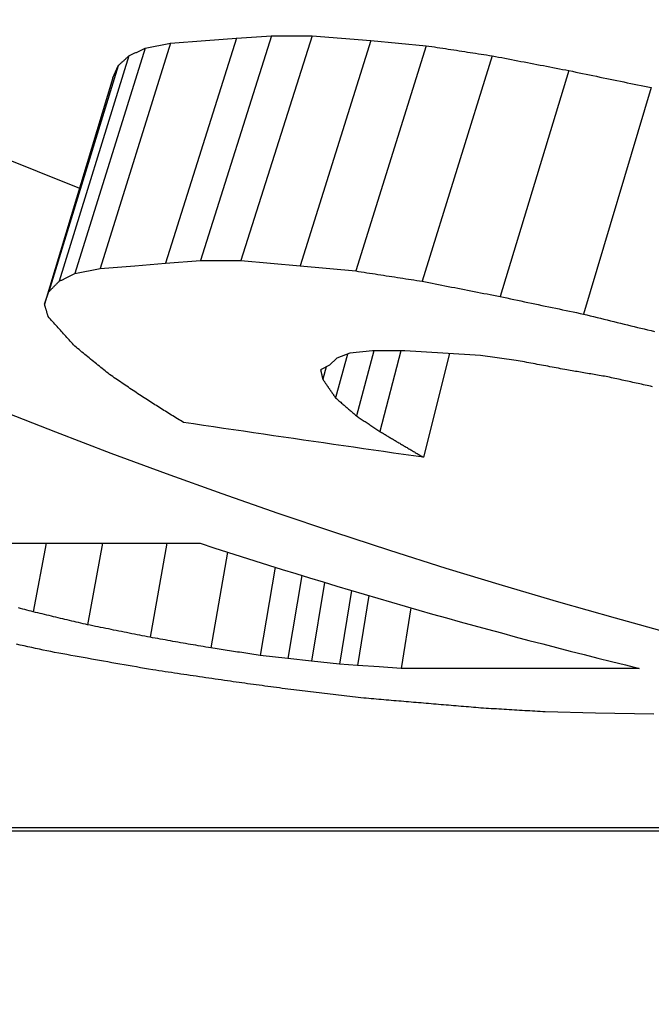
# Model space of a CAD drawing. Header units: millimetres. Extents: x -60 to 3536, y 30 to 464.
# Tile 13 of 22: x 188.07 to 189.38, y 412.52 to 414.57. Entities that reach past the tile are written whole.
import ezdxf

# ---------------------------------------------------------------- set-up
doc = ezdxf.new("R2010")
doc.units = ezdxf.units.MM
doc.layers.add('DETAIL', color=2, linetype='Continuous')

msp = doc.modelspace()

# ---------------------------------------------------------------- linework, layer by layer
at = {"layer": 'DETAIL'}
for p, q in [((188.5148515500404, 414.5269889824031), (188.3676735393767, 414.0603860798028)), ((188.5876060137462, 414.5321580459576), (188.4401087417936, 414.065705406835)), ((188.4506727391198, 414.5218305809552), (188.5148502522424, 414.5269887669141)), ((188.5148502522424, 414.5269887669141), (188.587606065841, 414.5321576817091)), ((188.6716727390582, 414.5321580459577), (188.5241754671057, 414.065705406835)), ((188.5876060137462, 414.5321580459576), (188.6716727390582, 414.5321580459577)), ((188.6716724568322, 414.5321576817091), (188.7938619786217, 414.5218305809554)), ((188.3252992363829, 414.5060153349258), (188.1794248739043, 414.0388027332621)), ((188.3783643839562, 414.5164788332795), (188.2318379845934, 414.049570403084)), ((188.3252979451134, 414.5060150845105), (188.3783651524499, 414.5164792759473)), ((188.3783651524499, 414.5164792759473), (188.4506727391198, 414.5218305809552)), ((188.7938621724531, 414.5218311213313), (188.6470035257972, 414.055078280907)), ((188.9085933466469, 414.5113438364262), (188.7623865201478, 414.0442861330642)), ((188.7938619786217, 414.5218305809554), (188.908593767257, 414.5113437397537)), ((188.2918277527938, 414.4905092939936), (188.146925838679, 414.0228459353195)), ((189.0454612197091, 414.4905092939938), (188.9005593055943, 414.0228459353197)), ((188.2695212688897, 414.4698616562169), (188.1259259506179, 414.0015980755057)), ((188.2586408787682, 414.4444148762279), (188.2695223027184, 414.4698612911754)), ((188.2586410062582, 414.4444149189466), (188.1166748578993, 413.9754116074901)), ((189.2047704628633, 414.4598086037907), (189.0618162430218, 413.9912527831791)), ((189.3757015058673, 414.4243851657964), (189.2350328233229, 413.9547995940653)), ((188.2318378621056, 414.049569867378), (188.3038116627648, 414.0550785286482)), ((188.3038116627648, 414.0550785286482), (188.367674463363, 414.060385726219)), ((188.367674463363, 414.060385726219), (188.4401107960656, 414.0657048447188)), ((188.4401107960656, 414.0657048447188), (188.5241771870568, 414.0657048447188)), ((188.5241771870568, 414.0657048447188), (188.6470056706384, 414.0550785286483)), ((188.6470056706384, 414.0550785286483), (188.7623859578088, 414.0442865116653)), ((188.1794239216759, 414.0388028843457), (188.2318378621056, 414.049569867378)), ((188.116676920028, 413.9754121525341), (188.1259275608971, 414.0015976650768)), ((188.7449620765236, 413.8716389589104), (188.7203913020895, 413.7813809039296)), ((188.7504602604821, 413.8736610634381), (188.7233472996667, 413.8637106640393)), ((188.7972570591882, 413.878751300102), (188.7504602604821, 413.8736610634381)), ((188.7996014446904, 413.8787517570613), (188.7637215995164, 413.7439012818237)), ((188.864181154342, 413.878751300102), (188.7972570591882, 413.878751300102)), ((188.8557540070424, 413.8787517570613), (188.8121978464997, 413.7116747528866)), ((188.9429927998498, 413.8736610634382), (188.864181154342, 413.878751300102)), ((188.9571913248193, 413.8727747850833), (188.9031295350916, 413.6578430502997)), ((189.0213466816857, 413.8687770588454), (188.9429927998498, 413.8736610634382)), ((188.7233472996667, 413.8637106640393), (188.7080265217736, 413.848974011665)), ((189.0951229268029, 413.8588516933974), (189.0213466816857, 413.8687770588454)), ((188.7080265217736, 413.848974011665), (188.6895204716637, 413.8391452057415)), ((188.70103758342, 413.8452576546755), (188.6939557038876, 413.8198238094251)), ((187.8700746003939, 413.4795574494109), (188.4397502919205, 413.4795574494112)), ((188.1202857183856, 413.4795574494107), (188.0932384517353, 413.3374607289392)), ((188.2372486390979, 413.4795574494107), (188.2060725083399, 413.3105514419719)), ((188.3705562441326, 413.4795574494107), (188.3357242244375, 413.2845706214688)), ((188.4964018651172, 413.4612033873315), (188.4619091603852, 413.2624441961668)), ((188.5950803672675, 413.4299463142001), (188.5640011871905, 413.2470318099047)), ((188.6507637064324, 413.4127064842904), (188.6218271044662, 413.2409304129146)), ((188.6978977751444, 413.3983372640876), (188.6706152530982, 413.2349975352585)), ((188.7537226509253, 413.381583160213), (188.7284579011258, 413.2289958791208)), ((188.7897569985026, 413.3709205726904), (188.7658616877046, 413.2259556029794)), ((188.8770373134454, 413.3455870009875), (188.856538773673, 413.2201457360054)), ((188.6218286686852, 413.2409303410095), (188.5640026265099, 413.2470314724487)), ((188.670613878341, 413.2349972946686), (188.6218286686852, 413.2409303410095)), ((188.7284589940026, 413.2289962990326), (188.670613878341, 413.2349972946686)), ((188.7658621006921, 413.2259552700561), (188.7284589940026, 413.2289962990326)), ((188.8110328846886, 413.2230441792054), (188.7658621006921, 413.2259552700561)), ((188.856537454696, 413.2201462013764), (188.8110328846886, 413.2230441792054)), ((189.350719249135, 413.2201457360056), (188.856538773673, 413.2201457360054)), ((189.259951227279, 413.1274180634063), (189.155700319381, 413.129897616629)), ((189.3811632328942, 413.1248526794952), (189.259951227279, 413.1274180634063)), ((194.8608139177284, 412.8893234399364), (183.3951744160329, 412.8893234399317)), ((183.4466816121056, 412.883443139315), (194.8865033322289, 412.8834431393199))]:
    msp.add_line(p, q, dxfattribs=at)
at = {"layer": 'DETAIL', "flags": 128}
for points in [[(188.2918287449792, 414.4905095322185), (188.2932211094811, 414.4911532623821), (188.2946134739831, 414.4917969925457), (188.2960106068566, 414.4924419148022), (188.2974029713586, 414.4930868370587), (188.2988001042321, 414.4937317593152), (188.3001924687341, 414.4943754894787), (188.301584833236, 414.4950216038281), (188.3029819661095, 414.4956665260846), (188.3043743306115, 414.496311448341), (188.305771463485, 414.4969575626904), (188.307163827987, 414.4976036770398), (188.3085609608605, 414.4982497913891), (188.3099533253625, 414.4988959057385), (188.311350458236, 414.4995420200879), (188.312742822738, 414.5001881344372), (188.3141399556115, 414.5008354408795), (188.3155323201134, 414.5014815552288), (188.316929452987, 414.5021288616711), (188.3183218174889, 414.5027761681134), (188.3197189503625, 414.5034234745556), (188.3211113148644, 414.5040719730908), (188.322508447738, 414.504719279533), (188.3239055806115, 414.5053665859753), (188.3252979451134, 414.5060150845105)], [(188.908593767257, 414.5113437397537), (188.9142967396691, 414.5104723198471), (188.9199949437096, 414.5096008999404), (188.9256979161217, 414.5087294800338), (188.9314008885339, 414.5078580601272), (188.937103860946, 414.5069878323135), (188.9428068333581, 414.5061176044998), (188.9485050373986, 414.505247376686), (188.9542080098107, 414.5043783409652), (188.9599109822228, 414.5035093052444), (188.9656139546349, 414.5026402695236), (188.971316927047, 414.5017712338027), (188.9770198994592, 414.5009033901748), (188.9827228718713, 414.5000355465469), (188.9884258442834, 414.499167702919), (188.9941288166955, 414.498299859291), (188.9998317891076, 414.497433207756), (189.0055347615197, 414.496566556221), (189.0112377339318, 414.4956999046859), (189.0169407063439, 414.4948344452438), (189.022643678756, 414.4939689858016), (189.0283514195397, 414.4931035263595), (189.0340543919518, 414.4922380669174), (189.0397573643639, 414.4913737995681), (189.045460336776, 414.4905095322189)], [(188.2695223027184, 414.4698612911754), (188.2704473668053, 414.4707184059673), (188.2713771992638, 414.4715755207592), (188.2723070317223, 414.4724326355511), (188.2732368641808, 414.4732897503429), (188.2741619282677, 414.4741480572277), (188.2750917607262, 414.4750063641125), (188.2760215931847, 414.4758646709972), (188.2769514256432, 414.476722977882), (188.2778812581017, 414.4775824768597), (188.2788063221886, 414.4784419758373), (188.2797361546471, 414.479301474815), (188.2806659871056, 414.4801621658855), (188.2815958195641, 414.4810228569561), (188.2825256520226, 414.4818835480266), (188.2834554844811, 414.4827442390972), (188.2843853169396, 414.4836061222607), (188.2853151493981, 414.4844680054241), (188.2862449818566, 414.4853298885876), (188.2871748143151, 414.486191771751), (188.2881046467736, 414.4870548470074), (188.2890344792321, 414.4879179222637), (188.2899643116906, 414.4887809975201), (188.2908989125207, 414.4896452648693), (188.2918287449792, 414.4905095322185)], [(189.045460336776, 414.4905095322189), (189.0520979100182, 414.4892220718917), (189.0587307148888, 414.4879346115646), (189.065368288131, 414.4866495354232), (189.0720058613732, 414.485363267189), (189.0786386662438, 414.4840793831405), (189.085276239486, 414.482795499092), (189.0919138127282, 414.4815116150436), (189.0985513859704, 414.4802301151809), (189.1051889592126, 414.4789474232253), (189.1118265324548, 414.4776671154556), (189.1184641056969, 414.4763868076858), (189.1251016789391, 414.475106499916), (189.1317392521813, 414.473828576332), (189.1383768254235, 414.4725506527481), (189.1450143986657, 414.4712727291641), (189.1516519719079, 414.469995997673), (189.1582943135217, 414.4687204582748), (189.1649318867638, 414.4674449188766), (189.171569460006, 414.4661705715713), (189.1782118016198, 414.464896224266), (189.184849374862, 414.4636230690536), (189.1914917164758, 414.4623511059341), (189.1981292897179, 414.4610791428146), (189.2047716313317, 414.459808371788)], [(189.2047716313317, 414.459808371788), (189.2118908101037, 414.4583206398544), (189.2190099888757, 414.4568352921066), (189.2261291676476, 414.4553499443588), (189.2332483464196, 414.453864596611), (189.2403675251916, 414.452381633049), (189.2474867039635, 414.450898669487), (189.2546058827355, 414.4494180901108), (189.2617298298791, 414.4479375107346), (189.268849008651, 414.4464581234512), (189.2759729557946, 414.4449799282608), (189.2830921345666, 414.4435017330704), (189.2902160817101, 414.4420259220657), (189.2973352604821, 414.4405501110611), (189.3044592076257, 414.4390754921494), (189.3115831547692, 414.4376020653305), (189.3187071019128, 414.4361298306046), (189.3258310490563, 414.4346575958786), (189.3329502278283, 414.4331877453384), (189.3400789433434, 414.4317178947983), (189.347202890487, 414.430249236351), (189.3543268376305, 414.4287817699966), (189.3614507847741, 414.4273154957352), (189.3685747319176, 414.4258492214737), (189.3757034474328, 414.424385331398)], [(188.0427337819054, 414.2748038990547), (188.072035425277, 414.2628591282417), (188.1013609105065, 414.2509930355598), (188.1307054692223, 414.239205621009), (188.1600738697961, 414.2274956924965), (188.1894613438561, 414.215864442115)], [(188.1469274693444, 414.0228455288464), (188.1482816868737, 414.0235083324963), (188.1496311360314, 414.0241711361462), (188.1509853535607, 414.024835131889), (188.15233957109, 414.0254979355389), (188.1536937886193, 414.0261619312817), (188.1550480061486, 414.0268247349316), (188.1564022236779, 414.0274887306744), (188.1577564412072, 414.0281527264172), (188.1591106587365, 414.02881672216), (188.1604648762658, 414.0294819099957), (188.1618190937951, 414.0301459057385), (188.1631733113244, 414.0308110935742), (188.1645275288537, 414.0314762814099), (188.165881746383, 414.0321414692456), (188.1672359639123, 414.0328066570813), (188.1685901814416, 414.033471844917), (188.1699443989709, 414.0341382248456), (188.1712986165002, 414.0348034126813), (188.1726528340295, 414.0354697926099), (188.1740070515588, 414.0361361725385), (188.1753612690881, 414.0368025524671), (188.1767154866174, 414.0374689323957), (188.1780697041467, 414.0381353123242), (188.1794239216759, 414.0388028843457)], [(188.7623859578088, 414.0442865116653), (188.7681413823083, 414.043388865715), (188.7738968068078, 414.0424924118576), (188.7796569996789, 414.0415959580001), (188.7854124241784, 414.0406995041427), (188.7911678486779, 414.0398030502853), (188.7969232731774, 414.0389077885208), (188.8026786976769, 414.0380125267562), (188.808438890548, 414.0371184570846), (188.8141943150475, 414.0362231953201), (188.819949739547, 414.0353291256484), (188.8257099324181, 414.0344350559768), (188.8314653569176, 414.0335421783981), (188.8372207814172, 414.0326493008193), (188.8429809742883, 414.0317564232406), (188.8487363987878, 414.0308635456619), (188.8544965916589, 414.029971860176), (188.8602520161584, 414.0290789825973), (188.8660122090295, 414.0281884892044), (188.871767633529, 414.0272968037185), (188.8775278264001, 414.0264063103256), (188.8832832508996, 414.0255158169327), (188.8890434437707, 414.0246253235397), (188.8947988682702, 414.0237360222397), (188.9005590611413, 414.0228455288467)], [(188.1259275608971, 414.0015976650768), (188.1268001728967, 414.0024798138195), (188.1276727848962, 414.0033619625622), (188.1285453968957, 414.0042441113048), (188.1294227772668, 414.0051262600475), (188.1302953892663, 414.0060084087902), (188.1311680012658, 414.0068917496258), (188.1320453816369, 414.0077750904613), (188.1329179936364, 414.0086596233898), (188.1337953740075, 414.0095429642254), (188.134667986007, 414.0104274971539), (188.1355453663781, 414.0113132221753), (188.1364179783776, 414.0121977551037), (188.1372953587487, 414.0130834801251), (188.1381679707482, 414.0139692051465), (188.1390453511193, 414.0148549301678), (188.1399179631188, 414.0157418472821), (188.1407953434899, 414.0166287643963), (188.1416679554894, 414.0175156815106), (188.1425453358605, 414.0184037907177), (188.1434227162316, 414.019290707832), (188.1442953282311, 414.020180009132), (188.1451727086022, 414.0210681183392), (188.1460500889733, 414.0219562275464), (188.1469274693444, 414.0228455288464)], [(188.9005590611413, 414.0228455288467), (188.9072776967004, 414.0215211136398), (188.9139915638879, 414.0201966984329), (188.9207101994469, 414.0188734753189), (188.9274240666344, 414.0175502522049), (188.9341427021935, 414.0162282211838), (188.9408613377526, 414.0149073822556), (188.9475799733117, 414.0135865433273), (188.9542986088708, 414.012266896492), (188.9610172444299, 414.0109484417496), (188.9677358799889, 414.0096299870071), (188.974454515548, 414.0083127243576), (188.9811731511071, 414.0069954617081), (188.9878917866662, 414.0056793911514), (188.9946104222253, 414.0043645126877), (189.0013290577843, 414.0030496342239), (189.0080476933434, 414.0017359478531), (189.0147710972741, 414.0004234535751), (189.0214897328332, 413.9991109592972), (189.0282083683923, 413.9977996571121), (189.0349317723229, 413.9964883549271), (189.041650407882, 413.9951782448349), (189.0483738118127, 413.9938693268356), (189.0550924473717, 413.9925604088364), (189.0618158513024, 413.99125268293)], [(188.1243253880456, 413.9495246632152), (188.1240059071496, 413.9505963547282), (188.1236864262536, 413.9516704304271), (188.1233669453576, 413.9527433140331), (188.1230474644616, 413.9538173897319), (188.1227279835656, 413.9548926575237), (188.122403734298, 413.9559679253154), (188.122084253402, 413.9570431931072), (188.121764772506, 413.9581196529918), (188.12144529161, 413.9591973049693), (188.121125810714, 413.960273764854), (188.1208110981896, 413.9613526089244), (188.1204916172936, 413.962430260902), (188.1201721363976, 413.9635091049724), (188.1198526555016, 413.9645891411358), (188.1195331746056, 413.9656691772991), (188.1192136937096, 413.9667492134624), (188.1188989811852, 413.9678304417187), (188.1185795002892, 413.9689116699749), (188.1182600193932, 413.969994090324), (188.1179453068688, 413.9710765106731), (188.1176258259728, 413.9721589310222), (188.1173111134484, 413.9732425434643), (188.1169916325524, 413.9743273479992), (188.116676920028, 413.9754121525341)], [(189.0618158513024, 413.99125268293), (189.069030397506, 413.9897220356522), (189.0762449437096, 413.9881925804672), (189.0834594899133, 413.9866643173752), (189.0906740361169, 413.9851360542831), (189.0978885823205, 413.9836101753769), (189.1051031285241, 413.9820842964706), (189.1123176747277, 413.9805596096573), (189.1195369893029, 413.9790361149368), (189.1267515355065, 413.9775138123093), (189.1339660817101, 413.9759927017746), (189.1411853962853, 413.9744715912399), (189.1484047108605, 413.9729528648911), (189.1556192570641, 413.9714341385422), (189.1628385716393, 413.9699166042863), (189.1700578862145, 413.9684002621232), (189.1772724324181, 413.966885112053), (189.1844917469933, 413.9653711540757), (189.1917110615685, 413.9638583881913), (189.1989303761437, 413.9623456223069), (189.2061496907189, 413.9608340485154), (189.2133690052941, 413.9593236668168), (189.2205930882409, 413.9578144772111), (189.2278124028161, 413.9563064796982), (189.2350317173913, 413.9547996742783)], [(189.2350317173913, 413.9547996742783), (189.2420316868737, 413.9530735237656), (189.2490316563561, 413.9513485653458), (189.2560316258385, 413.9496259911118), (189.2630363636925, 413.9479034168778), (189.270036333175, 413.9461832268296), (189.2770363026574, 413.9444630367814), (189.2840410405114, 413.9427452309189), (189.2910410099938, 413.9410286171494), (189.2980457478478, 413.9393131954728), (189.3050504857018, 413.9376001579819), (189.3120552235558, 413.9358871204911), (189.3190599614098, 413.9341752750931), (189.3260646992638, 413.932465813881), (189.3330694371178, 413.9307575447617), (189.3400741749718, 413.9290504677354), (189.3470789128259, 413.9273445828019), (189.3540836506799, 413.9256398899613), (189.3610931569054, 413.9239363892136), (189.3680978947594, 413.9222340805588), (189.375107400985, 413.9205341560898), (189.3821169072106, 413.9188342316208)], [(188.1793476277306, 413.8885777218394), (188.1770445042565, 413.8910823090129), (188.1747413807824, 413.893590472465), (188.1724430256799, 413.8961010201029), (188.1701399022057, 413.8986151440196), (188.1678415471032, 413.901131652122), (188.1655431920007, 413.9036517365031), (188.1632448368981, 413.9061753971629), (188.1609512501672, 413.9087014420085), (188.1586528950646, 413.9112298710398), (188.1563593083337, 413.9137618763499), (188.1540657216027, 413.9162962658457), (188.1517721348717, 413.9188342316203), (188.1494833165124, 413.9213757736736), (188.1471897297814, 413.9239196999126), (188.144900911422, 413.9264660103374), (188.1426120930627, 413.9290158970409), (188.1403232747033, 413.931569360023), (188.1380344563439, 413.934125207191), (188.1357456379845, 413.9366846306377), (188.1334615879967, 413.9392464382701), (188.131177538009, 413.9418118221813), (188.1288934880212, 413.9443795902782), (188.1266094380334, 413.9469497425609), (188.1243253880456, 413.9495246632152)], [(188.2515503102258, 413.8295560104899), (188.2485319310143, 413.8319807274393), (188.2455183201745, 413.8344090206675), (188.2424999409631, 413.8368396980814), (188.2394863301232, 413.8392727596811), (188.2364679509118, 413.8417105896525), (188.2334543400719, 413.8441496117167), (188.2304407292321, 413.8465922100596), (188.2274271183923, 413.8490383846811), (188.224418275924, 413.8514869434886), (188.2214046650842, 413.8539390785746), (188.2183958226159, 413.8563935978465), (188.2153869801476, 413.858851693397), (188.2123781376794, 413.8613121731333), (188.2093740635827, 413.8637762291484), (188.2063652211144, 413.8662426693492), (188.2033611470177, 413.8687126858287), (188.2003570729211, 413.8711850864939), (188.1973529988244, 413.8736610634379), (188.1943489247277, 413.8761394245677), (188.191344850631, 413.8786213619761), (188.1883455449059, 413.8811056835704), (188.1853462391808, 413.8835935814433), (188.1823469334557, 413.886083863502), (188.1793476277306, 413.8885777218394)], [(189.200513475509, 413.8391452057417), (189.1961218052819, 413.8399617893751), (189.1917301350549, 413.8407795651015), (189.1873336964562, 413.8415973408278), (189.1829420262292, 413.842416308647), (189.1785503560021, 413.8432340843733), (189.1741586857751, 413.8440530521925), (189.169767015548, 413.8448732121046), (189.165375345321, 413.8456921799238), (189.1609836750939, 413.846512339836), (189.1565920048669, 413.8473324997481), (189.1522003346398, 413.8481526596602), (189.1478086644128, 413.8489740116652), (189.1434169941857, 413.8497953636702), (189.1390300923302, 413.8506167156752), (189.1346384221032, 413.8514392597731), (189.1302467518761, 413.8522606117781), (189.1258550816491, 413.853083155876), (189.121463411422, 413.8539068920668), (189.117071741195, 413.8547294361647), (189.1126848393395, 413.8555531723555), (189.1082931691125, 413.8563769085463), (189.1039014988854, 413.85720183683), (189.0995098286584, 413.8580267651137), (189.0951229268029, 413.8588516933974)], [(188.6895204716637, 413.8391452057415), (188.6897016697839, 413.8383357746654), (188.6898876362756, 413.8375275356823), (188.6900688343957, 413.8367192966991), (188.6902548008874, 413.8359122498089), (188.6904407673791, 413.8351040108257), (188.6906219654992, 413.8342969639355), (188.6908079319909, 413.8334899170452), (188.6909938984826, 413.8326840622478), (188.6911750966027, 413.8318770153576), (188.6913610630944, 413.8310711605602), (188.6915470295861, 413.8302653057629), (188.6917329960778, 413.8294606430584), (188.6919141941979, 413.8286559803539), (188.6921001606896, 413.8278513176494), (188.6922861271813, 413.827046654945), (188.692472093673, 413.8262431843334), (188.6926580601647, 413.8254397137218), (188.6928392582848, 413.8246362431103), (188.6930252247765, 413.8238327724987), (188.6932111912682, 413.82303049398), (188.6933971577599, 413.8222282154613), (188.6935831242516, 413.8214271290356), (188.6937690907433, 413.8206248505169), (188.693955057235, 413.8198237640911)], [(189.2854620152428, 413.8245885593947), (189.281923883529, 413.8251929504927), (189.2783809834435, 413.8257973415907), (189.2748428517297, 413.8264017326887), (189.2712999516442, 413.8270073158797), (189.2677618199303, 413.8276117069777), (189.2642236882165, 413.8282172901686), (189.260680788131, 413.8288228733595), (189.2571426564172, 413.8294284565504), (189.2536045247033, 413.8300340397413), (189.2500616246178, 413.8306408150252), (189.246523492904, 413.8312463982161), (189.2429853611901, 413.8318531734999), (189.2394424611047, 413.8324599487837), (189.2359043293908, 413.8330667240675), (189.2323661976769, 413.8336734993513), (189.2288280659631, 413.834281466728), (189.2252851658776, 413.8348882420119), (189.2217470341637, 413.8354962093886), (189.2182089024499, 413.8361041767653), (189.214670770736, 413.836712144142), (189.2111278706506, 413.8373201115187), (189.2075897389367, 413.8379280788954), (189.2040516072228, 413.8385360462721), (189.200513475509, 413.8391452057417)], [(188.3300138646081, 413.7767236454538), (188.3267379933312, 413.7788956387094), (188.3234621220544, 413.7810700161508), (188.3201862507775, 413.783246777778), (188.3169103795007, 413.7854271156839), (188.3136345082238, 413.7876086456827), (188.3103634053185, 413.7897937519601), (188.3070875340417, 413.7919812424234), (188.3038164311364, 413.7941711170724), (188.3005453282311, 413.7963633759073), (188.2972742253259, 413.7985592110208), (188.2940031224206, 413.8007562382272), (188.2907320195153, 413.8029568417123), (188.2874656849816, 413.8051586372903), (188.2841945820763, 413.8073640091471), (188.2809282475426, 413.8095717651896), (188.277661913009, 413.8117819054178), (188.2743955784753, 413.8139956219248), (188.2711292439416, 413.8162105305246), (188.2678629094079, 413.8184278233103), (188.2646013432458, 413.8206486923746), (188.2613397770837, 413.8228719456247), (188.25807344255, 413.8250975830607), (188.2548118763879, 413.8273256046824), (188.2515503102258, 413.8295560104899)], [(188.693955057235, 413.8198237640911), (188.694503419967, 413.8190155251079), (188.6950517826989, 413.8182060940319), (188.6956001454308, 413.8173978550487), (188.6961485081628, 413.8165908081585), (188.6967016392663, 413.8157825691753), (188.6972500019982, 413.8149755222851), (188.6977983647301, 413.8141684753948), (188.6983467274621, 413.8133626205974), (188.698895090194, 413.8125567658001), (188.6994434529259, 413.8117509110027), (188.6999965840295, 413.8109450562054), (188.7005449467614, 413.8101403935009), (188.7010933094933, 413.8093357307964), (188.7016416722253, 413.808531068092), (188.7021948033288, 413.8077264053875), (188.7027431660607, 413.8069229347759), (188.7032915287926, 413.8061194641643), (188.7038446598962, 413.8053159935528), (188.7043930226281, 413.8045137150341), (188.7049461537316, 413.8037114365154), (188.7054945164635, 413.8029091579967), (188.7060476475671, 413.8021068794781), (188.706596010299, 413.8013057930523), (188.7071443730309, 413.8005047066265)], [(189.3741346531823, 413.8052218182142), (189.3704391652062, 413.8060252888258), (189.3667436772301, 413.8068287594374), (189.3630481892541, 413.807632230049), (189.359352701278, 413.8084357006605), (189.3556572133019, 413.809240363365), (189.3519617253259, 413.8100450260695), (189.3482662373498, 413.8108508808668), (189.3445707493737, 413.8116555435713), (189.3408752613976, 413.8124613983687), (189.3371797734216, 413.813267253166), (189.3334842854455, 413.8140743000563), (189.329793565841, 413.8148813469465), (189.3260980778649, 413.8156883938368), (189.3224025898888, 413.8164954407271), (189.3187071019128, 413.8173036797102), (189.3150116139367, 413.8181119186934), (189.3113208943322, 413.8189201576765), (189.3076254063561, 413.8197283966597), (189.30392991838, 413.8205378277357), (189.300234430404, 413.8213472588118), (189.2965437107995, 413.8221566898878), (189.2928482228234, 413.8229673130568), (189.2891575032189, 413.8237779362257), (189.2854620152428, 413.8245885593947)], [(188.7071443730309, 413.8005047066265), (188.7076975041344, 413.7997036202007), (188.708250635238, 413.7989037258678), (188.7087989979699, 413.7981038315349), (188.7093521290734, 413.7973039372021), (188.7099004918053, 413.7965052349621), (188.7104536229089, 413.7957053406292), (188.7110019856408, 413.7949066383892), (188.7115551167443, 413.7941091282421), (188.7121082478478, 413.7933104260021), (188.7126566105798, 413.792512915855), (188.7132097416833, 413.7917154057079), (188.7137628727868, 413.7909190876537), (188.7143160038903, 413.7901215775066), (188.7148643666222, 413.7893252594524), (188.7154174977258, 413.7885301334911), (188.7159706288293, 413.7877338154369), (188.7165237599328, 413.7869386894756), (188.7170768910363, 413.7861435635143), (188.7176252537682, 413.785348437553), (188.7181783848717, 413.7845545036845), (188.7187315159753, 413.7837605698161), (188.7192846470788, 413.7829666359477), (188.7198377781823, 413.7821738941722), (188.7203909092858, 413.7813811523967)], [(189.3779636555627, 413.8042228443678), (189.3741346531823, 413.8052218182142)], [(188.4051252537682, 413.7300687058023), (188.4019924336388, 413.7319879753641), (188.3988548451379, 413.7339108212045), (188.3957220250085, 413.735833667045), (188.3925844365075, 413.7377600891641), (188.3894516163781, 413.739688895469), (188.3863187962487, 413.7416188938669), (188.3831859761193, 413.7435512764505), (188.3800531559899, 413.7454860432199), (188.3769203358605, 413.7474220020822), (188.3737922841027, 413.7493603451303), (188.3706594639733, 413.7513010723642), (188.3675314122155, 413.7532441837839), (188.3644033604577, 413.7551896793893), (188.3612705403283, 413.7571363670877), (188.3581424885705, 413.7590854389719), (188.3550144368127, 413.7610368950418), (188.3518911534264, 413.7629907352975), (188.3487631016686, 413.7649457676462), (188.3456350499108, 413.7669031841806), (188.3425117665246, 413.7688629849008), (188.3393884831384, 413.7708251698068), (188.3362604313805, 413.7727897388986), (188.3331371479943, 413.7747555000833), (188.3300138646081, 413.7767236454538)], [(188.7203909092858, 413.7813811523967), (188.7221933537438, 413.7798040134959), (188.7239957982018, 413.7782280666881), (188.7257982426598, 413.7766533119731), (188.7276006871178, 413.7750809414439), (188.7294031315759, 413.7735085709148), (188.7312055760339, 413.7719385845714), (188.7330080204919, 413.7703697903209), (188.7348104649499, 413.7688021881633), (188.7366176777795, 413.7672357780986), (188.7384201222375, 413.7656705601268), (188.7402273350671, 413.7641065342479), (188.7420297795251, 413.7625448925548), (188.7438369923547, 413.7609832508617), (188.7456442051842, 413.7594239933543), (188.7474466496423, 413.7578659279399), (188.7492538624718, 413.7563090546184), (188.7510610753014, 413.7547533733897), (188.752868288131, 413.753198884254), (188.7546755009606, 413.7516455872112), (188.7564874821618, 413.750094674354), (188.7582946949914, 413.748543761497), (188.760101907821, 413.7469952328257), (188.7619138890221, 413.7454478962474), (188.7637211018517, 413.7439017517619)], [(188.0245186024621, 413.7555425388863), (188.139116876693, 413.7105541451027), (188.2540155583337, 413.6667220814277), (188.3692051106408, 413.6240499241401), (188.4846807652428, 413.5825388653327), (188.6004377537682, 413.5421924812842), (188.7164617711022, 413.5030155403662), (188.8327480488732, 413.4650068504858), (188.9492870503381, 413.4281723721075), (189.0660740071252, 413.3925132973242), (189.1830946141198, 413.3580320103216), (189.3003488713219, 413.3247308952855), (189.4178224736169, 413.2926123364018), (189.5355130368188, 413.2616787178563), (189.6534086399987, 413.2319312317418), (189.7714997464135, 413.2033734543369), (189.8897815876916, 413.1760065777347), (190.0082470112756, 413.1498329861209), (190.1268840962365, 413.1248526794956)], [(188.903129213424, 413.6578433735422), (188.8823629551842, 413.6607902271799), (188.8615966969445, 413.6637430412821), (188.8408352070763, 413.6667006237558), (188.8200737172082, 413.6696641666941), (188.79931222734, 413.6726324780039), (188.7785555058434, 413.6756067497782), (188.7577940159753, 413.678585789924), (188.7370372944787, 413.6815707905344), (188.7162853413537, 413.6845617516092), (188.6955333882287, 413.6875574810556), (188.6747766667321, 413.6905591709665), (188.6540294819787, 413.693565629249), (188.6332775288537, 413.6965780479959), (188.6125303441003, 413.6995952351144), (188.5917831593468, 413.7026183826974), (188.571040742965, 413.705646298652), (188.5502935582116, 413.7086801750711), (188.5295511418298, 413.7117200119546), (188.5088134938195, 413.7147646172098), (188.4880710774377, 413.7178139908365), (188.4673334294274, 413.7208693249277), (188.4465957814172, 413.7239306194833), (188.4258629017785, 413.7269966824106), (188.4051252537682, 413.7300687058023)], [(188.7637211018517, 413.7439017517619), (188.7657381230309, 413.7425463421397), (188.7677551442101, 413.7411933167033), (188.7697721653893, 413.7398402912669), (188.7717891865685, 413.7384884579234), (188.7738062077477, 413.7371378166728), (188.7758279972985, 413.7357883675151), (188.7778450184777, 413.7344401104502), (188.7798620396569, 413.7330930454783), (188.7818838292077, 413.7317459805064), (188.7839008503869, 413.7304012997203), (188.7859226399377, 413.7290566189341), (188.7879396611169, 413.7277131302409), (188.7899614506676, 413.7263708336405), (188.7919784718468, 413.7250297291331), (188.7940002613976, 413.7236898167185), (188.7960220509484, 413.7223510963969), (188.7980438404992, 413.7210123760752), (188.80006563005, 413.7196760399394), (188.8020874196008, 413.7183397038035), (188.8041092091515, 413.7170045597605), (188.8061309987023, 413.7156706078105), (188.8081527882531, 413.7143378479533), (188.8101745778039, 413.7130050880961), (188.8121963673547, 413.7116747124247)], [(188.8121963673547, 413.7116747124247), (188.8140798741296, 413.7105386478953), (188.8159586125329, 413.7094037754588), (188.8178373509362, 413.7082700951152), (188.8197208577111, 413.7071364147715), (188.8215995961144, 413.7060039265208), (188.8234831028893, 413.704872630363), (188.8253618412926, 413.7037413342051), (188.8272453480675, 413.7026112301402), (188.8291288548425, 413.7014811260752), (188.8310075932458, 413.7003522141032), (188.8328911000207, 413.699224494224), (188.8347746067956, 413.6980967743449), (188.8366533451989, 413.6969702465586), (188.8385368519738, 413.6958449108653), (188.8404203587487, 413.6947195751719), (188.8423038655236, 413.6935954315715), (188.8441873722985, 413.692471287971), (188.8460708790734, 413.6913483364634), (188.8479543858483, 413.6902265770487), (188.8498378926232, 413.6891048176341), (188.8517213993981, 413.6879842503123), (188.853604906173, 413.6868648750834), (188.8554931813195, 413.6857454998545), (188.8573766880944, 413.6846273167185)], [(188.8573766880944, 413.6846273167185), (188.8592792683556, 413.6835031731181), (188.8611866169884, 413.6823790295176), (188.8630891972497, 413.6812560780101), (188.8649917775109, 413.6801331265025), (188.8668991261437, 413.6790113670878), (188.868801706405, 413.6778896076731), (188.8707090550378, 413.6767702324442), (188.8726164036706, 413.6756508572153), (188.8745189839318, 413.6745314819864), (188.8764263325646, 413.6734132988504), (188.8783336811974, 413.6722963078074), (188.8802410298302, 413.6711805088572), (188.8821436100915, 413.670064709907), (188.8840509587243, 413.6689501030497), (188.8859583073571, 413.6678354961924), (188.8878656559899, 413.666722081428), (188.8897730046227, 413.6656098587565), (188.8916803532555, 413.6644976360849), (188.8935877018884, 413.6633866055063), (188.8954950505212, 413.6622767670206), (188.897402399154, 413.6611669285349), (188.8993145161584, 413.6600582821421), (188.9012218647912, 413.6589508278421), (188.903129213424, 413.6578433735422)], [(188.0932403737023, 413.3374612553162), (188.0888916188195, 413.3385937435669), (188.0845428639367, 413.3397286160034), (188.0801941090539, 413.3408634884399), (188.0758453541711, 413.3420007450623), (188.0714965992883, 413.3431391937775), (188.0671478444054, 413.3442800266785), (188.0628038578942, 413.3454208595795)], [(188.2060743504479, 413.310550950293), (188.2013679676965, 413.3116572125), (188.196661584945, 413.312763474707), (188.1919599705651, 413.313870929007), (188.1872583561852, 413.3149807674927), (188.1825519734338, 413.3160917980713), (188.1778503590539, 413.3172040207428), (188.173148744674, 413.3183174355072), (188.1684423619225, 413.3194320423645), (188.1637407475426, 413.3205490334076), (188.1590391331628, 413.3216660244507), (188.1543375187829, 413.3227853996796), (188.149635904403, 413.3239059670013), (188.1449342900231, 413.325027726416), (188.1402326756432, 413.3261506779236), (188.1355358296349, 413.3272760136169), (188.130834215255, 413.3284013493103), (188.1261326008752, 413.3295290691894), (188.1214309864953, 413.3306579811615), (188.116734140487, 413.3317880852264), (188.1120325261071, 413.3329205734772), (188.1073356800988, 413.3340530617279), (188.1026340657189, 413.3351879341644), (188.0979372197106, 413.3363239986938), (188.0932403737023, 413.3374612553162)], [(188.3357263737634, 413.2845704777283), (188.3303190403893, 413.2856374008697), (188.3249164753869, 413.2867055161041), (188.3195091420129, 413.2877748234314), (188.3141065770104, 413.2888453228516), (188.3086992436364, 413.2899182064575), (188.303296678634, 413.2909910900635), (188.2978941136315, 413.2920663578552), (188.2924915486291, 413.2931428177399), (188.2870889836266, 413.2942204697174), (188.2816864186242, 413.2952993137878), (188.2762838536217, 413.2963793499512), (188.2708812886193, 413.2974617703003), (188.2654787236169, 413.2985453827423), (188.2600761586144, 413.2996289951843), (188.254673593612, 413.3007149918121), (188.2492757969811, 413.3018033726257), (188.2438732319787, 413.3028917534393), (188.2384706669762, 413.3039813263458), (188.2330728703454, 413.3050732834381), (188.2276703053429, 413.3061664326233), (188.2222725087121, 413.3072607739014), (188.2168699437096, 413.3083563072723), (188.2114721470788, 413.3094530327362), (188.2060743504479, 413.310550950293)], [(188.4619070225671, 413.2624440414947), (188.4566475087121, 413.263353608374), (188.4513879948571, 413.2642643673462), (188.4461284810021, 413.2651763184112), (188.4408689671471, 413.2660894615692), (188.4356094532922, 413.2670037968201), (188.4303547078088, 413.2679181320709), (188.4250951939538, 413.2688348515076), (188.4198356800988, 413.2697515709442), (188.4145761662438, 413.2706694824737), (188.4093166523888, 413.2715885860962), (188.4040619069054, 413.2725088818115), (188.3988023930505, 413.2734303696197), (188.3935476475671, 413.2743530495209), (188.3882881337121, 413.2752769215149), (188.3830286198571, 413.2762019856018), (188.3777738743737, 413.2771270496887), (188.3725191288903, 413.2780533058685), (188.3672596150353, 413.2789819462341), (188.3620048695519, 413.2799105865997), (188.3567453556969, 413.2808404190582), (188.3514906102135, 413.2817714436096), (188.3462358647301, 413.2827036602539), (188.3409811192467, 413.2836358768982), (188.3357263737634, 413.2845704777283)], [(188.1376100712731, 413.2531838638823), (188.1296993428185, 413.2548504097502), (188.1217933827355, 413.2565217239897), (188.1138874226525, 413.2581966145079), (188.1059814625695, 413.2598738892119), (188.0980755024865, 413.2615559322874), (188.0901695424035, 413.2632415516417), (188.0822683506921, 413.2649307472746), (188.0743623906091, 413.2666235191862), (188.0664611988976, 413.2683198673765), (188.0585600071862, 413.2700197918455)], [(188.5640026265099, 413.2470314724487), (188.5597444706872, 413.2476680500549), (188.555491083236, 413.2483046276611), (188.5512376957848, 413.2489412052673), (188.5469843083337, 413.2495789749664), (188.5427261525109, 413.2502167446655), (188.5384727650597, 413.2508557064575), (188.5342193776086, 413.2514946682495), (188.5299659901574, 413.2521348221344), (188.5257126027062, 413.2527749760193), (188.5214544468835, 413.2534151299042), (188.5172010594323, 413.2540576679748), (188.5129476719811, 413.2546990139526), (188.50869428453, 413.2553415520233), (188.5044408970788, 413.255984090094), (188.5001875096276, 413.2566278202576), (188.4959341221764, 413.2572715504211), (188.4916807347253, 413.2579164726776), (188.4874273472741, 413.2585613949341), (188.4831739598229, 413.2592075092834), (188.4789205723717, 413.2598536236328), (188.4746671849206, 413.2605009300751), (188.4704137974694, 413.2611482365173), (188.4661604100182, 413.2617955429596), (188.4619070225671, 413.2624440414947)], [(188.3410860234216, 413.2171433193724), (188.3326030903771, 413.2186095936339), (188.3241201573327, 413.2200782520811), (188.3156372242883, 413.2215504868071), (188.3071542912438, 413.2230251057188), (188.2986713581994, 413.2245033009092), (188.290188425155, 413.2259850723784), (188.2817102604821, 413.2274692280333), (188.2732273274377, 413.2289569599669), (188.2647491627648, 413.2304470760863), (188.2562662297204, 413.2319419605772), (188.2477880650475, 413.2334380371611), (188.2393099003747, 413.2349388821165), (188.2308317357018, 413.2364421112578), (188.222353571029, 413.2379477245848), (188.2138754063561, 413.2394581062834), (188.2054020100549, 413.2409696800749), (188.196923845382, 413.242486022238), (188.1884504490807, 413.2440047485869), (188.1799770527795, 413.2455270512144), (188.1714988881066, 413.2470517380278), (188.1630254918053, 413.2485800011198), (188.1545520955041, 413.2501118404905), (188.1460834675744, 413.2516460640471), (188.1376100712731, 413.2531838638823)], [(188.4963060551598, 413.1941561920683), (188.489835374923, 413.1950979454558), (188.4833646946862, 413.1960408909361), (188.4768940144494, 413.1969862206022), (188.4704233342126, 413.1979315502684), (188.4639574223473, 413.1988792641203), (188.4574867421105, 413.1998281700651), (188.4510208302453, 413.2007782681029), (188.4445501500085, 413.2017295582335), (188.4380842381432, 413.2026832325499), (188.4316135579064, 413.2036369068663), (188.4251476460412, 413.2045929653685), (188.4186769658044, 413.2055502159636), (188.4122110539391, 413.2065086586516), (188.4057451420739, 413.2074682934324), (188.3992792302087, 413.2084291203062), (188.3928133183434, 413.2093923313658), (188.3863474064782, 413.2103567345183), (188.3798767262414, 413.2113223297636), (188.3734108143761, 413.2122891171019), (188.3669449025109, 413.213257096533), (188.3604837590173, 413.2142262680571), (188.354017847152, 413.2151978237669), (188.3475519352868, 413.2161693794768), (188.3410860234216, 413.2171433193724)], [(188.6397386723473, 413.1746571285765), (188.6337591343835, 413.1754570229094), (188.6277795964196, 413.176259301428), (188.6218000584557, 413.1770615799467), (188.6158252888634, 413.1778650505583), (188.6098457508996, 413.1786685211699), (188.6038709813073, 413.1794743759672), (188.5978914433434, 413.1802814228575), (188.5919166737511, 413.1810884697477), (188.5859371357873, 413.1818967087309), (188.579962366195, 413.1827073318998), (188.5739828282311, 413.1835179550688), (188.5680080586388, 413.1843297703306), (188.5620332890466, 413.1851427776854), (188.5560537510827, 413.185956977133), (188.5500789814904, 413.1867723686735), (188.5441042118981, 413.1875877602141), (188.5381294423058, 413.1884055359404), (188.5321546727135, 413.1892233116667), (188.5261799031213, 413.1900434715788), (188.520205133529, 413.1908636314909), (188.5142255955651, 413.1916849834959), (188.5082508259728, 413.1925075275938), (188.5022808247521, 413.1933312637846), (188.4963060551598, 413.1941561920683)], [(188.7791038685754, 413.1584947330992), (188.7732959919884, 413.159158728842), (188.7674881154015, 413.1598239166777), (188.7616802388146, 413.1604902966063), (188.7558723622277, 413.1611566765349), (188.7500644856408, 413.1618242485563), (188.7442566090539, 413.1624930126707), (188.738448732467, 413.1631617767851), (188.73264085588, 413.1638317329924), (188.7268329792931, 413.1645028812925), (188.7210251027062, 413.1651740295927), (188.7152219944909, 413.1658463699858), (188.709414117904, 413.1665199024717), (188.7036062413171, 413.1671934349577), (188.6977983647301, 413.1678681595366), (188.6919904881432, 413.1685440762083), (188.6861873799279, 413.1692199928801), (188.680379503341, 413.1698971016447), (188.6745716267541, 413.1705742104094), (188.6687685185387, 413.1712537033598), (188.6629606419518, 413.1719320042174), (188.6571527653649, 413.1726126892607), (188.6513496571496, 413.173293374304), (188.6455417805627, 413.1739752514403), (188.6397386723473, 413.1746571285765)], [(188.9032531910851, 413.1479006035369), (188.8980795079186, 413.1483369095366), (188.8929058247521, 413.1487755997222), (188.8877321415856, 413.1492130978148), (188.8825584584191, 413.1496517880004), (188.8773847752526, 413.1500904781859), (188.8722110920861, 413.1505291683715), (188.8670421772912, 413.1509690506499), (188.8618684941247, 413.1514089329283), (188.8566948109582, 413.1518488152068), (188.8515211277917, 413.1522898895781), (188.8463474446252, 413.1527309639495), (188.8411737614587, 413.1531720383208), (188.8360048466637, 413.1536131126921), (188.8308311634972, 413.1540553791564), (188.8256574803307, 413.1544976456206), (188.8204837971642, 413.1549399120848), (188.8153101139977, 413.155383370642), (188.8101411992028, 413.1558268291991), (188.8049675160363, 413.1562702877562), (188.7997938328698, 413.1567149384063), (188.7946201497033, 413.1571595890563), (188.7894512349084, 413.1576042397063), (188.7842775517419, 413.1580488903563), (188.7791038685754, 413.1584947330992)], [(189.0274311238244, 413.1375079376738), (189.0222526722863, 413.1379370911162), (189.0170789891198, 413.1383662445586), (189.0119053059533, 413.1387965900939), (189.0067316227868, 413.1392257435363), (189.0015579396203, 413.1396560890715), (188.9963842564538, 413.1400876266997), (188.9912058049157, 413.140517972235), (188.9860321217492, 413.1409495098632), (188.9808584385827, 413.1413810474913), (188.9756847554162, 413.1418137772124), (188.9705110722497, 413.1422465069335), (188.9653373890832, 413.1426792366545), (188.9601637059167, 413.1431119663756), (188.9549900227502, 413.1435458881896), (188.9498163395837, 413.1439798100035), (188.9446426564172, 413.1444137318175), (188.9394689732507, 413.1448476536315), (188.9342952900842, 413.1452827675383), (188.9291216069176, 413.1457178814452), (188.9239479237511, 413.1461541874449), (188.9187742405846, 413.1465904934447), (188.9136005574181, 413.1470267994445), (188.9084268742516, 413.1474631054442), (188.9032531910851, 413.1479006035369)], [(189.155700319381, 413.129897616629), (189.1503549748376, 413.1302123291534), (189.1450096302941, 413.1305270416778), (189.1396642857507, 413.1308429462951), (189.1343189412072, 413.1311576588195), (189.1289735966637, 413.1314735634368), (189.1236282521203, 413.1317894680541), (189.1182876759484, 413.1321053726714), (189.112942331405, 413.1324212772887), (189.1075969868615, 413.1327383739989), (189.102251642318, 413.1330542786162), (189.0969062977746, 413.1333713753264), (189.0915609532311, 413.1336884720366), (189.0862156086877, 413.1340055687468), (189.0808750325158, 413.1343238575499), (189.0755296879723, 413.1346409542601), (189.0701843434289, 413.1349592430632), (189.0648389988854, 413.1352763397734), (189.059493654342, 413.1355946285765), (189.0541530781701, 413.1359129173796), (189.0488077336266, 413.1362323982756), (189.0434623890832, 413.1365506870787), (189.0381170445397, 413.1368701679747), (189.0327716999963, 413.1371884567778), (189.0274311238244, 413.1375079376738)]]:
    msp.add_lwpolyline(points, dxfattribs=at)
at = {"layer": 'DETAIL'}
for centre, major_axis, ratio, start_param, end_param in [((201.3189606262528, 430.5781285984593), (-7.620570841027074e-12, 18.00000000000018), 0.8191520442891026, 5.301419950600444, 9.797598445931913), ((197.5907137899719, 430.5781285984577), (0, 17.99999999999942), 0.8191520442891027, 5.065323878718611e-13, 3.141592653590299), ((195.8479063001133, 430.5781285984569), (5.536682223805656e-12, -17.19999974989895), 0.8191520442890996, 5.767886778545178, 5.954381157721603), ((195.7476855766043, 430.5781285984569), (5.071498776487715e-12, -17.69999974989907), 0.8191520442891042, 5.7789143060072, 6.212214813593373), ((192.1872125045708, 430.5781285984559), (-1.222688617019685e-11, -17.69999974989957), 0.819152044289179, 6.021753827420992, 6.086281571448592)]:
    msp.add_ellipse(centre, major_axis=major_axis, ratio=ratio, start_param=start_param, end_param=end_param, dxfattribs=at)

doc.saveas('drawing.dxf')
